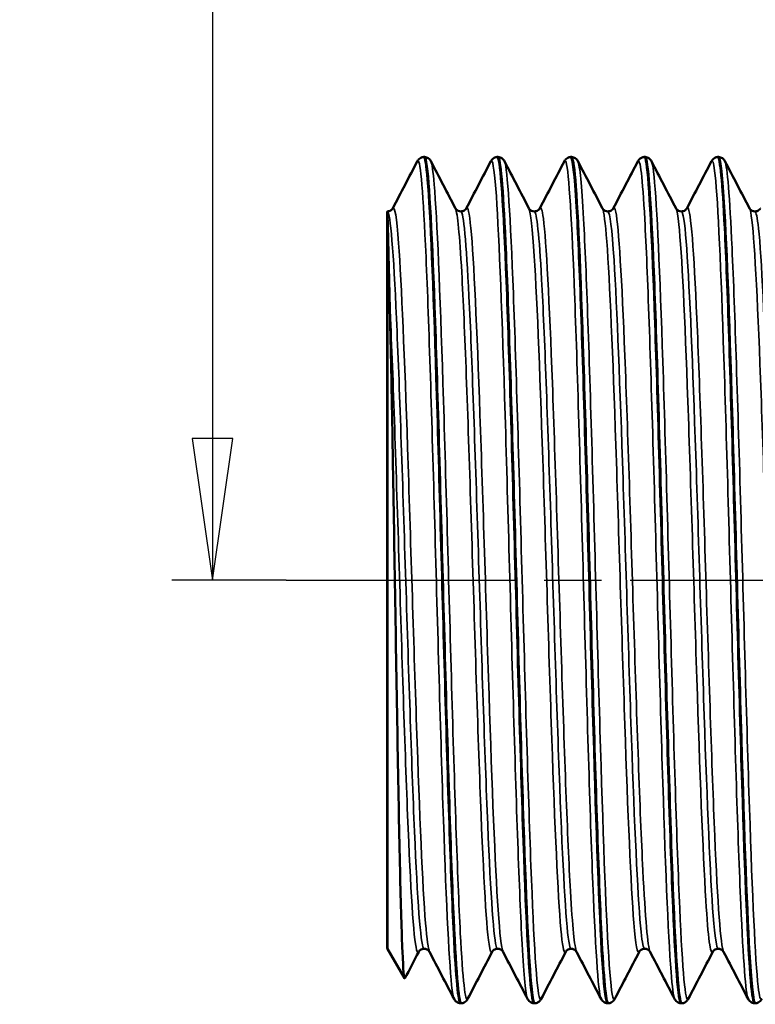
# Model space of a CAD drawing. Header units: millimetres. Extents: x -786 to 1941, y -69 to 356.
# Tile 12 of 19: x 31 to 49, y 181 to 206. Entities that reach past the tile are written whole.
import ezdxf

# ---------------------------------------------------------------- set-up
doc = ezdxf.new("R2010")
doc.units = ezdxf.units.MM
doc.linetypes.add('CHAIN', pattern=[0.7087, 0.4724, -0.0591, 0.1181, -0.0591])
for name, color, linetype, lineweight in [('Видимые тонкие (ГОСТ)', 7, 'Continuous', 35), ('Видимый контур (ГОСТ)', 7, 'Continuous', 50), ('Осевая линия (ГОСТ)', 7, 'Continuous', 25), ('Размер (ГОСТ)', 7, 'Continuous', 25)]:
    doc.layers.add(name, color=color, linetype=linetype, lineweight=lineweight)
doc.styles.add('Обычный текст (ГОСТ)', font='GOST Common Italic.ttf')
doc.dimstyles.new('Обычный (ГОСТ)', dxfattribs={"dimtxt": 3.5, "dimasz": 3.5, "dimexe": 1, "dimexo": 0, "dimgap": 0.5, "dimtad": 1, "dimrnd": 1e-08, "dimtxsty": 'Обычный текст (ГОСТ)', "dimblk": 'Filled-1', "dimcen": 0.09, "dimdle": 15, "dimclrd": 256, "dimclre": 256, "dimclrt": 256, "dimazin": 2, "dimtfac": 0.714286, "dimtdec": 3, "dimtmove": 0, "dimatfit": 3, "dimfxl": 1, "dimtolj": 1, "dimlwd": 25, "dimlwe": 25, "dimarcsym": 0})

# ---------------------------------------------------------------- blocks, each defined once
blk = doc.blocks.new('Filled-1')
at = {"color": 0}
for p, q in [((0, 0), (-1, 0.1429)), ((-1, 0.1429), (-1, -0.1429)), ((-1, 0), (0, 0)), ((-1, -0.1429), (0, 0))]:
    blk.add_line(p, q, dxfattribs=at)
at = {"color": 0, "flags": 128}
blk.add_lwpolyline([(-1, -0.1429), (0, 0), (-1, 0.1429), (-1, -0.1429)], dxfattribs=at)
at = {"color": 0}
blk.add_solid([(-1, -0.1429), (0, 0), (-1, 0.1429), (-1, -0.1429)], dxfattribs=at)
blk = doc.blocks.new('*D10')
at = {"layer": 'Defpoints', "color": 0, "linetype": 'Continuous', "transparency": 16777216}
for p in [(71.681, 231.36), (35.913, 191.86), (37.731, 191.86)]:
    blk.add_point(p, dxfattribs=at)
at = {"layer": 'Размер (ГОСТ)', "linetype": 'Continuous', "lineweight": 25, "transparency": 16777216}
for p, q in [((71.681, 231.36), (34.913, 231.36)), ((35.913, 227.86), (35.913, 195.36)), ((37.731, 191.86), (34.913, 191.86))]:
    blk.add_line(p, q, dxfattribs=at)
at = {"layer": 'Размер (ГОСТ)', "linetype": 'Continuous', "lineweight": 25, "transparency": 16777216, "xscale": 3.5, "yscale": 3.5, "zscale": 3.5}
for p, rotation in [((35.913, 231.36), 90), ((35.913, 191.86), 270)]:
    blk.add_blockref('Filled-1', p, dxfattribs=dict(at, rotation=rotation))
at = {"layer": 'Размер (ГОСТ)', "linetype": 'Continuous', "lineweight": 25, "transparency": 16777216, "insert": (31.213, 207.209), "char_height": 3.5, "attachment_point": 1, "rotation": 90, "style": 'Обычный текст (ГОСТ)'}
blk.add_mtext('\\A1;39,5', dxfattribs=at)

msp = doc.modelspace()

# ---------------------------------------------------------------- linework, layer by layer
at = {"layer": 'Видимые тонкие (ГОСТ)'}
for points, knots in [([(40.973, 202.203), (41.04, 202.328), (41.107, 201.585), (41.175, 200.131), (41.247, 198.584), (41.318, 196.246), (41.39, 193.717), (41.462, 191.189), (41.533, 188.494), (41.605, 186.322), (41.677, 184.15), (41.749, 182.523), (41.82, 181.856), (41.84, 181.669), (41.861, 181.558), (41.881, 181.522)], [3.088041, 3.088041, 3.088041, 3.088041, 3.787606, 3.787606, 3.787606, 4.532095, 4.532095, 4.532095, 5.276494, 5.276494, 5.276494, 6.020804, 6.020804, 6.020804, 6.229634, 6.229634, 6.229634, 6.229634]), ([(41.308, 202.196), (41.335, 202.146), (41.363, 201.958), (41.39, 201.632), (41.462, 200.78), (41.533, 198.99), (41.605, 196.72), (41.677, 194.45), (41.749, 191.724), (41.82, 189.237), (41.892, 186.751), (41.964, 184.531), (42.035, 183.143), (42.096, 181.979), (42.156, 181.41), (42.216, 181.519)], [9.47833, 9.47833, 9.47833, 9.47833, 9.762844, 9.762844, 9.762844, 10.507243, 10.507243, 10.507243, 11.251554, 11.251554, 11.251554, 11.995777, 11.995777, 11.995777, 12.619922, 12.619922, 12.619922, 12.619922]), ([(42.789, 202.195), (42.829, 202.272), (42.87, 202.048), (42.911, 201.524), (42.983, 200.591), (43.055, 198.712), (43.128, 196.377), (43.2, 194.043), (43.273, 191.277), (43.345, 188.799), (43.417, 186.323), (43.49, 184.159), (43.562, 182.871), (43.607, 182.071), (43.652, 181.613), (43.697, 181.524)], [9.371226, 9.371226, 9.371226, 9.371226, 9.792901, 9.792901, 9.792901, 10.544378, 10.544378, 10.544378, 11.295528, 11.295528, 11.295528, 12.046356, 12.046356, 12.046356, 12.512819, 12.512819, 12.512819, 12.512819]), ([(43.124, 202.204), (43.125, 202.201), (43.126, 202.198), (43.128, 202.195), (43.2, 202.021), (43.273, 200.833), (43.345, 198.94), (43.417, 197.047), (43.49, 194.47), (43.562, 191.877), (43.634, 189.286), (43.707, 186.706), (43.779, 184.808), (43.851, 182.911), (43.923, 181.714), (43.996, 181.528), (44.008, 181.497), (44.02, 181.494), (44.032, 181.519)], [15.761515, 15.761515, 15.761515, 15.761515, 15.775127, 15.775127, 15.775127, 16.526277, 16.526277, 16.526277, 17.277105, 17.277105, 17.277105, 18.027618, 18.027618, 18.027618, 18.77782, 18.77782, 18.77782, 18.903108, 18.903108, 18.903108, 18.903108]), ([(44.605, 202.201), (44.618, 202.228), (44.632, 202.221), (44.646, 202.178), (44.718, 201.951), (44.79, 200.718), (44.862, 198.798), (44.934, 196.878), (45.006, 194.291), (45.079, 191.706), (45.151, 189.122), (45.223, 186.566), (45.295, 184.699), (45.367, 182.832), (45.439, 181.673), (45.511, 181.52), (45.512, 181.519), (45.512, 181.518), (45.513, 181.516)], [15.654411, 15.654411, 15.654411, 15.654411, 15.795872, 15.795872, 15.795872, 16.544889, 16.544889, 16.544889, 17.293625, 17.293625, 17.293625, 18.042083, 18.042083, 18.042083, 18.79027, 18.79027, 18.79027, 18.796004, 18.796004, 18.796004, 18.796004]), ([(44.94, 202.197), (44.986, 202.104), (45.032, 201.622), (45.079, 200.78), (45.151, 199.467), (45.223, 197.29), (45.295, 194.813), (45.367, 192.337), (45.439, 189.586), (45.511, 187.27), (45.583, 184.955), (45.655, 183.098), (45.727, 182.18), (45.768, 181.667), (45.808, 181.449), (45.848, 181.525)], [22.0447, 22.0447, 22.0447, 22.0447, 22.524374, 22.524374, 22.524374, 23.272832, 23.272832, 23.272832, 24.02102, 24.02102, 24.02102, 24.768941, 24.768941, 24.768941, 25.186293, 25.186293, 25.186293, 25.186293]), ([(46.421, 202.2), (46.478, 202.302), (46.535, 201.805), (46.591, 200.765), (46.663, 199.448), (46.735, 197.274), (46.807, 194.802), (46.879, 192.33), (46.951, 189.587), (47.023, 187.275), (47.095, 184.965), (47.167, 183.11), (47.239, 182.188), (47.269, 181.802), (47.299, 181.581), (47.329, 181.524)], [21.937597, 21.937597, 21.937597, 21.937597, 22.527327, 22.527327, 22.527327, 23.274001, 23.274001, 23.274001, 24.020442, 24.020442, 24.020442, 24.766654, 24.766654, 24.766654, 25.079189, 25.079189, 25.079189, 25.079189]), ([(46.756, 202.199), (46.773, 202.169), (46.79, 202.084), (46.807, 201.945), (46.879, 201.356), (46.951, 199.793), (47.023, 197.657), (47.095, 195.522), (47.167, 192.836), (47.239, 190.289), (47.31, 187.743), (47.382, 185.362), (47.454, 183.757), (47.524, 182.195), (47.594, 181.384), (47.664, 181.517)], [28.327886, 28.327886, 28.327886, 28.327886, 28.504751, 28.504751, 28.504751, 29.251191, 29.251191, 29.251191, 29.997403, 29.997403, 29.997403, 30.743393, 30.743393, 30.743393, 31.469478, 31.469478, 31.469478, 31.469478]), ([(48.237, 202.197), (48.263, 202.249), (48.29, 202.175), (48.316, 201.968), (48.388, 201.407), (48.46, 199.872), (48.531, 197.757), (48.603, 195.643), (48.675, 192.971), (48.747, 190.424), (48.818, 187.878), (48.89, 185.483), (48.962, 183.852), (49.023, 182.465), (49.084, 181.642), (49.145, 181.518)], [28.220782, 28.220782, 28.220782, 28.220782, 28.494481, 28.494481, 28.494481, 29.239437, 29.239437, 29.239437, 29.984202, 29.984202, 29.984202, 30.72878, 30.72878, 30.72878, 31.362375, 31.362375, 31.362375, 31.362375]), ([(48.572, 202.201), (48.63, 202.082), (48.689, 201.334), (48.747, 200.059), (48.818, 198.488), (48.89, 196.134), (48.962, 193.6), (49.034, 191.066), (49.105, 188.378), (49.177, 186.221), (49.249, 184.066), (49.32, 182.464), (49.392, 181.826), (49.422, 181.565), (49.451, 181.467), (49.48, 181.525)], [34.611071, 34.611071, 34.611071, 34.611071, 35.214951, 35.214951, 35.214951, 35.95953, 35.95953, 35.95953, 36.703928, 36.703928, 36.703928, 37.44815, 37.44815, 37.44815, 37.752664, 37.752664, 37.752664, 37.752664]), ([(40.366, 201.033), (40.414, 201.122), (40.462, 200.833), (40.511, 200.179), (40.585, 199.176), (40.658, 197.324), (40.732, 195.125), (40.806, 192.927), (40.88, 190.406), (40.954, 188.243), (41.028, 186.081), (41.102, 184.302), (41.176, 183.388), (41.209, 182.983), (41.241, 182.75), (41.274, 182.688)], [3.081292, 3.081292, 3.081292, 3.081292, 3.582155, 3.582155, 3.582155, 4.349411, 4.349411, 4.349411, 5.116566, 5.116566, 5.116566, 5.883624, 5.883624, 5.883624, 6.222884, 6.222884, 6.222884, 6.222884]), ([(42.182, 201.031), (42.22, 201.104), (42.258, 200.944), (42.296, 200.548), (42.371, 199.768), (42.445, 198.082), (42.52, 195.954), (42.595, 193.827), (42.669, 191.284), (42.744, 189.024), (42.819, 186.766), (42.893, 184.818), (42.968, 183.715), (43.009, 183.113), (43.049, 182.768), (43.09, 182.688)], [9.364477, 9.364477, 9.364477, 9.364477, 9.759081, 9.759081, 9.759081, 10.534227, 10.534227, 10.534227, 11.309009, 11.309009, 11.309009, 12.083432, 12.083432, 12.083432, 12.50607, 12.50607, 12.50607, 12.50607]), ([(40.236, 200.964), (40.31, 200.934), (40.384, 199.964), (40.458, 198.318), (40.532, 196.672), (40.606, 194.369), (40.681, 192.035), (40.755, 189.702), (40.829, 187.363), (40.903, 185.655), (40.977, 183.947), (41.051, 182.889), (41.125, 182.767), (41.13, 182.759), (41.135, 182.755), (41.14, 182.756)], [3.154621, 3.154621, 3.154621, 3.154621, 3.923927, 3.923927, 3.923927, 4.693131, 4.693131, 4.693131, 5.462236, 5.462236, 5.462236, 6.231241, 6.231241, 6.231241, 6.283185, 6.283185, 6.283185, 6.283185]), ([(41.914, 201.033), (41.966, 200.928), (42.018, 200.387), (42.07, 199.457), (42.145, 198.106), (42.221, 195.953), (42.296, 193.6), (42.371, 191.267), (42.445, 188.764), (42.52, 186.783), (42.595, 184.803), (42.669, 183.366), (42.744, 182.868), (42.77, 182.693), (42.796, 182.635), (42.822, 182.687)], [9.485079, 9.485079, 9.485079, 9.485079, 10.023495, 10.023495, 10.023495, 10.80524, 10.80524, 10.80524, 11.580386, 11.580386, 11.580386, 12.355167, 12.355167, 12.355167, 12.626672, 12.626672, 12.626672, 12.626672]), ([(42.048, 200.964), (42.115, 200.957), (42.182, 200.208), (42.249, 198.865), (42.323, 197.358), (42.398, 195.121), (42.473, 192.775), (42.548, 190.429), (42.623, 188.001), (42.698, 186.162), (42.772, 184.324), (42.847, 183.096), (42.922, 182.819), (42.933, 182.776), (42.945, 182.756), (42.956, 182.757)], [9.424778, 9.424778, 9.424778, 9.424778, 10.117786, 10.117786, 10.117786, 10.894956, 10.894956, 10.894956, 11.671757, 11.671757, 11.671757, 12.448198, 12.448198, 12.448198, 12.566371, 12.566371, 12.566371, 12.566371]), ([(43.731, 201.032), (43.774, 200.946), (43.818, 200.549), (43.862, 199.86), (43.937, 198.691), (44.011, 196.696), (44.086, 194.421), (44.16, 192.147), (44.234, 189.619), (44.309, 187.53), (44.383, 185.442), (44.458, 183.816), (44.532, 183.098), (44.568, 182.754), (44.603, 182.62), (44.639, 182.688)], [15.768264, 15.768264, 15.768264, 15.768264, 16.223827, 16.223827, 16.223827, 16.996554, 16.996554, 16.996554, 17.768959, 17.768959, 17.768959, 18.54105, 18.54105, 18.54105, 18.909857, 18.909857, 18.909857, 18.909857]), ([(43.864, 200.961), (43.924, 200.955), (43.983, 200.369), (44.043, 199.285), (44.117, 197.925), (44.192, 195.795), (44.267, 193.482), (44.341, 191.171), (44.416, 188.703), (44.49, 186.757), (44.565, 184.812), (44.639, 183.412), (44.714, 182.94), (44.733, 182.817), (44.753, 182.758), (44.772, 182.76)], [15.707963, 15.707963, 15.707963, 15.707963, 16.325203, 16.325203, 16.325203, 17.099608, 17.099608, 17.099608, 17.873695, 17.873695, 17.873695, 18.647472, 18.647472, 18.647472, 18.849556, 18.849556, 18.849556, 18.849556]), ([(43.998, 201.032), (44.027, 201.09), (44.056, 201.011), (44.086, 200.788), (44.16, 200.219), (44.234, 198.725), (44.309, 196.714), (44.383, 194.703), (44.458, 192.2), (44.532, 189.888), (44.606, 187.577), (44.681, 185.484), (44.755, 184.182), (44.805, 183.3), (44.856, 182.789), (44.906, 182.688)], [15.647662, 15.647662, 15.647662, 15.647662, 15.950395, 15.950395, 15.950395, 16.7228, 16.7228, 16.7228, 17.494891, 17.494891, 17.494891, 18.266673, 18.266673, 18.266673, 18.789255, 18.789255, 18.789255, 18.789255]), ([(45.547, 201.032), (45.582, 200.964), (45.618, 200.692), (45.653, 200.22), (45.728, 199.236), (45.802, 197.393), (45.876, 195.192), (45.95, 192.992), (46.024, 190.459), (46.099, 188.284), (46.173, 186.11), (46.247, 184.318), (46.321, 183.395), (46.366, 182.842), (46.41, 182.605), (46.455, 182.688)], [22.05145, 22.05145, 22.05145, 22.05145, 22.420913, 22.420913, 22.420913, 23.191234, 23.191234, 23.191234, 23.961282, 23.961282, 23.961282, 24.731064, 24.731064, 24.731064, 25.193042, 25.193042, 25.193042, 25.193042]), ([(45.68, 200.959), (45.731, 200.954), (45.781, 200.544), (45.831, 199.758), (45.905, 198.592), (45.98, 196.612), (46.054, 194.359), (46.128, 192.106), (46.203, 189.607), (46.277, 187.545), (46.351, 185.483), (46.426, 183.881), (46.5, 183.177), (46.53, 182.898), (46.559, 182.761), (46.588, 182.763)], [21.991149, 21.991149, 21.991149, 21.991149, 22.511896, 22.511896, 22.511896, 23.283932, 23.283932, 23.283932, 24.055698, 24.055698, 24.055698, 24.827202, 24.827202, 24.827202, 25.132741, 25.132741, 25.132741, 25.132741]), ([(45.814, 201.035), (45.835, 201.076), (45.855, 201.049), (45.876, 200.948), (45.95, 200.586), (46.024, 199.286), (46.099, 197.402), (46.173, 195.519), (46.247, 193.074), (46.321, 190.732), (46.395, 188.391), (46.469, 186.179), (46.544, 184.699), (46.603, 183.51), (46.663, 182.804), (46.722, 182.683)], [21.930848, 21.930848, 21.930848, 21.930848, 22.145075, 22.145075, 22.145075, 22.915123, 22.915123, 22.915123, 23.684905, 23.684905, 23.684905, 24.454426, 24.454426, 24.454426, 25.07244, 25.07244, 25.07244, 25.07244]), ([(47.363, 201.034), (47.386, 200.991), (47.409, 200.861), (47.433, 200.641), (47.507, 199.941), (47.581, 198.341), (47.655, 196.274), (47.729, 194.209), (47.803, 191.701), (47.877, 189.43), (47.951, 187.159), (48.025, 185.152), (48.099, 183.951), (48.156, 183.019), (48.213, 182.58), (48.271, 182.684)], [28.334635, 28.334635, 28.334635, 28.334635, 28.576182, 28.576182, 28.576182, 29.344488, 29.344488, 29.344488, 30.112568, 30.112568, 30.112568, 30.880429, 30.880429, 30.880429, 31.476228, 31.476228, 31.476228, 31.476228]), ([(47.497, 200.957), (47.536, 200.956), (47.575, 200.711), (47.614, 200.222), (47.688, 199.298), (47.762, 197.514), (47.837, 195.356), (47.911, 193.199), (47.985, 190.692), (48.059, 188.519), (48.133, 186.346), (48.207, 184.531), (48.282, 183.567), (48.323, 183.034), (48.364, 182.764), (48.405, 182.763)], [28.274334, 28.274334, 28.274334, 28.274334, 28.680981, 28.680981, 28.680981, 29.451031, 29.451031, 29.451031, 30.220858, 30.220858, 30.220858, 30.990469, 30.990469, 30.990469, 31.415927, 31.415927, 31.415927, 31.415927]), ([(47.63, 201.039), (47.638, 201.055), (47.647, 201.06), (47.655, 201.054), (47.729, 200.998), (47.803, 199.996), (47.877, 198.319), (47.951, 196.644), (48.025, 194.314), (48.099, 191.96), (48.173, 189.607), (48.247, 187.257), (48.32, 185.546), (48.393, 183.866), (48.466, 182.821), (48.538, 182.68)], [28.214033, 28.214033, 28.214033, 28.214033, 28.298329, 28.298329, 28.298329, 29.066409, 29.066409, 29.066409, 29.83427, 29.83427, 29.83427, 30.601917, 30.601917, 30.601917, 31.355625, 31.355625, 31.355625, 31.355625]), ([(49.179, 201.038), (49.188, 201.021), (49.198, 200.989), (49.207, 200.941), (49.284, 200.556), (49.36, 199.178), (49.436, 197.202), (49.511, 195.268), (49.586, 192.786), (49.66, 190.438), (49.735, 188.093), (49.81, 185.91), (49.884, 184.49), (49.952, 183.204), (50.019, 182.557), (50.087, 182.681)], [34.61782, 34.61782, 34.61782, 34.61782, 34.716638, 34.716638, 34.716638, 35.508468, 35.508468, 35.508468, 36.28354, 36.28354, 36.28354, 37.057891, 37.057891, 37.057891, 37.759413, 37.759413, 37.759413, 37.759413]), ([(49.313, 200.957), (49.342, 200.959), (49.371, 200.823), (49.401, 200.544), (49.476, 199.836), (49.551, 198.216), (49.625, 196.133), (49.7, 194.052), (49.775, 191.534), (49.85, 189.275), (49.925, 187.018), (49.999, 185.045), (50.074, 183.901), (50.123, 183.154), (50.172, 182.766), (50.221, 182.762)], [34.557519, 34.557519, 34.557519, 34.557519, 34.862657, 34.862657, 34.862657, 35.63979, 35.63979, 35.63979, 36.416196, 36.416196, 36.416196, 37.191899, 37.191899, 37.191899, 37.699112, 37.699112, 37.699112, 37.699112]), ([(40.289, 198.778), (40.363, 197.228), (40.437, 194.976), (40.511, 192.632), (40.585, 190.289), (40.658, 187.879), (40.732, 186.054), (40.806, 184.231), (40.88, 183.013), (40.954, 182.73), (40.972, 182.663), (40.989, 182.649), (41.006, 182.684)], [3.860958, 3.860958, 3.860958, 3.860958, 4.628314, 4.628314, 4.628314, 5.39557, 5.39557, 5.39557, 6.162725, 6.162725, 6.162725, 6.343486, 6.343486, 6.343486, 6.343486])]:
    msp.add_open_spline(points, degree=3, knots=knots, dxfattribs=at)
at = {"layer": 'Видимый контур (ГОСТ)'}
for p, q in [((41.149, 202.31), (41.132, 202.31)), ((42.965, 202.31), (42.948, 202.31)), ((44.781, 202.31), (44.764, 202.31)), ((46.597, 202.31), (46.58, 202.31)), ((48.413, 202.31), (48.396, 202.31)), ((40.231, 200.957), (40.236, 200.965)), ((40.231, 200.957), (40.231, 182.763)), ((40.236, 182.755), (40.236, 200.965)), ((40.236, 200.965), (40.236, 182.755)), ((40.236, 200.965), (40.236, 200.965)), ((40.231, 182.763), (40.236, 182.755)), ((40.236, 182.755), (40.657, 182.026)), ((42.057, 181.41), (42.04, 181.41)), ((43.873, 181.41), (43.856, 181.41)), ((45.689, 181.41), (45.672, 181.41)), ((47.505, 181.41), (47.488, 181.41)), ((49.321, 181.41), (49.304, 181.41))]:
    msp.add_line(p, q, dxfattribs=at)
for points, knots in [([(40.973, 202.204), (40.981, 202.219), (40.991, 202.237), (41.024, 202.269), (41.039, 202.281), (41.079, 202.301), (41.105, 202.309), (41.131, 202.31)], [0, 0, 0, 0, 0.02822066, 0.02822066, 0.04289582, 0.04289582, 0.05809548, 0.05809548, 0.05809548, 0.05809548]), ([(41.149, 202.31), (41.186, 202.308), (41.22, 202.294), (41.264, 202.264), (41.278, 202.249), (41.297, 202.224), (41.303, 202.213), (41.308, 202.204)], [0, 0, 0, 0, 0.02092531, 0.02092531, 0.04042021, 0.04042021, 0.05806634, 0.05806634, 0.05806634, 0.05806634]), ([(42.057, 181.411), (41.991, 181.412), (41.925, 182.258), (41.858, 183.774), (41.786, 185.428), (41.714, 187.865), (41.642, 190.453), (41.57, 193.025), (41.498, 195.72), (41.426, 197.847), (41.354, 199.986), (41.282, 201.53), (41.21, 202.077), (41.189, 202.232), (41.169, 202.307), (41.149, 202.306)], [-12.567602, -12.567602, -12.567602, -12.567602, -11.880362, -11.880362, -11.880362, -11.130665, -11.130665, -11.130665, -10.385492, -10.385492, -10.385492, -9.636229, -9.636229, -9.636229, -9.424778, -9.424778, -9.424778, -9.424778]), ([(42.789, 202.204), (42.797, 202.219), (42.807, 202.237), (42.84, 202.269), (42.855, 202.281), (42.895, 202.301), (42.921, 202.309), (42.947, 202.31)], [0, 0, 0, 0, 0.02822066, 0.02822066, 0.04289582, 0.04289582, 0.05809548, 0.05809548, 0.05809548, 0.05809548]), ([(42.947, 202.31), (42.951, 202.31), (42.955, 202.308), (42.958, 202.303), (43.03, 202.209), (43.103, 201.093), (43.175, 199.245), (43.247, 197.398), (43.319, 194.838), (43.392, 192.23), (43.464, 189.622), (43.536, 186.991), (43.608, 185.019), (43.68, 183.047), (43.752, 181.753), (43.825, 181.471), (43.835, 181.43), (43.845, 181.411), (43.856, 181.412)], [9.423546, 9.423546, 9.423546, 9.423546, 9.461026, 9.461026, 9.461026, 10.210779, 10.210779, 10.210779, 10.960208, 10.960208, 10.960208, 11.709317, 11.709317, 11.709317, 12.458114, 12.458114, 12.458114, 12.566371, 12.566371, 12.566371, 12.566371]), ([(42.965, 202.31), (43.002, 202.308), (43.036, 202.294), (43.08, 202.264), (43.094, 202.249), (43.113, 202.224), (43.119, 202.213), (43.124, 202.204)], [0, 0, 0, 0, 0.02092531, 0.02092531, 0.04042021, 0.04042021, 0.05806634, 0.05806634, 0.05806634, 0.05806634]), ([(43.873, 181.417), (43.848, 181.414), (43.823, 181.527), (43.798, 181.762), (43.726, 182.43), (43.654, 184.075), (43.582, 186.272), (43.51, 188.466), (43.438, 191.189), (43.366, 193.743), (43.295, 196.294), (43.223, 198.65), (43.151, 200.21), (43.089, 201.561), (43.027, 202.302), (42.965, 202.308)], [-18.850788, -18.850788, -18.850788, -18.850788, -18.58941, -18.58941, -18.58941, -17.842986, -17.842986, -17.842986, -17.097578, -17.097578, -17.097578, -16.353102, -16.353102, -16.353102, -15.707963, -15.707963, -15.707963, -15.707963]), ([(44.605, 202.204), (44.613, 202.219), (44.623, 202.237), (44.656, 202.269), (44.671, 202.281), (44.711, 202.301), (44.737, 202.309), (44.764, 202.31)], [0, 0, 0, 0, 0.02822066, 0.02822066, 0.04289582, 0.04289582, 0.05809548, 0.05809548, 0.05809548, 0.05809548]), ([(44.781, 202.31), (44.818, 202.308), (44.852, 202.294), (44.896, 202.264), (44.91, 202.249), (44.929, 202.224), (44.935, 202.213), (44.94, 202.204)], [0, 0, 0, 0, 0.02092531, 0.02092531, 0.04042021, 0.04042021, 0.05806634, 0.05806634, 0.05806634, 0.05806634]), ([(46.421, 202.204), (46.429, 202.219), (46.439, 202.237), (46.472, 202.269), (46.487, 202.281), (46.527, 202.301), (46.553, 202.309), (46.58, 202.31)], [0, 0, 0, 0, 0.02822066, 0.02822066, 0.04289582, 0.04289582, 0.05809548, 0.05809548, 0.05809548, 0.05809548]), ([(46.58, 202.306), (46.597, 202.308), (46.614, 202.257), (46.631, 202.15), (46.702, 201.697), (46.774, 200.253), (46.846, 198.188), (46.918, 196.124), (46.989, 193.459), (47.061, 190.876), (47.133, 188.294), (47.205, 185.82), (47.276, 184.087), (47.347, 182.383), (47.417, 181.411), (47.488, 181.41)], [21.989917, 21.989917, 21.989917, 21.989917, 22.166482, 22.166482, 22.166482, 22.911471, 22.911471, 22.911471, 23.65623, 23.65623, 23.65623, 24.400762, 24.400762, 24.400762, 25.132741, 25.132741, 25.132741, 25.132741]), ([(47.505, 181.413), (47.491, 181.411), (47.477, 181.446), (47.463, 181.52), (47.391, 181.897), (47.319, 183.28), (47.247, 185.313), (47.175, 187.345), (47.102, 190.003), (47.03, 192.603), (46.958, 195.2), (46.886, 197.712), (46.814, 199.491), (46.742, 201.269), (46.67, 202.297), (46.598, 202.31), (46.598, 202.31), (46.597, 202.31), (46.597, 202.31)], [-31.417158, -31.417158, -31.417158, -31.417158, -31.270918, -31.270918, -31.270918, -30.522153, -30.522153, -30.522153, -29.773997, -29.773997, -29.773997, -29.026427, -29.026427, -29.026427, -28.279421, -28.279421, -28.279421, -28.274334, -28.274334, -28.274334, -28.274334]), ([(46.597, 202.31), (46.634, 202.308), (46.668, 202.294), (46.712, 202.264), (46.726, 202.249), (46.745, 202.224), (46.751, 202.213), (46.756, 202.204)], [0, 0, 0, 0, 0.02092531, 0.02092531, 0.04042021, 0.04042021, 0.05806634, 0.05806634, 0.05806634, 0.05806634]), ([(48.237, 202.204), (48.245, 202.219), (48.255, 202.237), (48.289, 202.269), (48.304, 202.281), (48.343, 202.301), (48.369, 202.309), (48.396, 202.31)], [0, 0, 0, 0, 0.02822066, 0.02822066, 0.04289582, 0.04289582, 0.05809548, 0.05809548, 0.05809548, 0.05809548]), ([(48.396, 202.307), (48.453, 202.303), (48.509, 201.691), (48.566, 200.548), (48.638, 199.11), (48.71, 196.844), (48.781, 194.329), (48.853, 191.815), (48.924, 189.075), (48.996, 186.81), (49.067, 184.545), (49.139, 182.776), (49.211, 181.953), (49.242, 181.594), (49.273, 181.417), (49.304, 181.418)], [28.273102, 28.273102, 28.273102, 28.273102, 28.863503, 28.863503, 28.863503, 29.6066, 29.6066, 29.6066, 30.349513, 30.349513, 30.349513, 31.092247, 31.092247, 31.092247, 31.415927, 31.415927, 31.415927, 31.415927]), ([(48.413, 202.31), (48.45, 202.308), (48.484, 202.294), (48.529, 202.264), (48.542, 202.249), (48.561, 202.224), (48.567, 202.213), (48.572, 202.204)], [0, 0, 0, 0, 0.02092531, 0.02092531, 0.04042021, 0.04042021, 0.05806634, 0.05806634, 0.05806634, 0.05806634]), ([(41.131, 202.302), (41.163, 202.304), (41.195, 202.12), (41.227, 201.745), (41.299, 200.905), (41.37, 199.121), (41.442, 196.847), (41.513, 194.574), (41.585, 191.833), (41.657, 189.323), (41.728, 186.814), (41.8, 184.56), (41.871, 183.136), (41.927, 182.018), (41.984, 181.42), (42.04, 181.414)], [3.140361, 3.140361, 3.140361, 3.140361, 3.472023, 3.472023, 3.472023, 4.214854, 4.214854, 4.214854, 4.957595, 4.957595, 4.957595, 5.700249, 5.700249, 5.700249, 6.283185, 6.283185, 6.283185, 6.283185]), ([(44.764, 202.303), (44.811, 202.301), (44.858, 201.886), (44.905, 201.082), (44.977, 199.858), (45.049, 197.745), (45.121, 195.287), (45.193, 192.83), (45.265, 190.052), (45.337, 187.669), (45.409, 185.287), (45.481, 183.324), (45.553, 182.283), (45.593, 181.709), (45.632, 181.419), (45.672, 181.418)], [15.706732, 15.706732, 15.706732, 15.706732, 16.197592, 16.197592, 16.197592, 16.944626, 16.944626, 16.944626, 17.691385, 17.691385, 17.691385, 18.437876, 18.437876, 18.437876, 18.849556, 18.849556, 18.849556, 18.849556]), ([(45.689, 181.414), (45.633, 181.418), (45.577, 182.011), (45.521, 183.123), (45.449, 184.544), (45.378, 186.801), (45.306, 189.314), (45.234, 191.827), (45.163, 194.572), (45.091, 196.848), (45.019, 199.123), (44.948, 200.907), (44.876, 201.746), (44.844, 202.119), (44.813, 202.303), (44.781, 202.302)], [-25.133973, -25.133973, -25.133973, -25.133973, -24.552099, -24.552099, -24.552099, -23.808025, -23.808025, -23.808025, -23.064365, -23.064365, -23.064365, -22.321099, -22.321099, -22.321099, -21.991149, -21.991149, -21.991149, -21.991149]), ([(49.321, 181.418), (49.278, 181.418), (49.235, 181.76), (49.192, 182.432), (49.121, 183.548), (49.049, 185.565), (48.977, 187.968), (48.906, 190.37), (48.834, 193.134), (48.763, 195.556), (48.691, 197.976), (48.619, 200.03), (48.548, 201.194), (48.503, 201.924), (48.458, 202.3), (48.413, 202.303)], [-37.700344, -37.700344, -37.700344, -37.700344, -37.253239, -37.253239, -37.253239, -36.509952, -36.509952, -36.509952, -35.766855, -35.766855, -35.766855, -35.023942, -35.023942, -35.023942, -34.557519, -34.557519, -34.557519, -34.557519]), ([(40.236, 200.965), (40.272, 200.966), (40.305, 200.98), (40.342, 201.007), (40.351, 201.018), (40.362, 201.033), (40.364, 201.037), (40.366, 201.04)], [0, 0, 0, 0, 0.02197087, 0.02197087, 0.0410682, 0.0410682, 0.05745176, 0.05745176, 0.05745176, 0.05745176]), ([(40.236, 200.964), (40.236, 200.95), (40.241, 200.753), (40.259, 200.004), (40.271, 199.464), (40.289, 198.778)], [-0.6487241, -0.6487241, -0.6487241, -0.6487241, -0.323175, -0.323175, 0, 0, 0, 0]), ([(41.914, 201.04), (41.917, 201.035), (41.922, 201.025), (41.948, 200.999), (41.962, 200.989), (41.999, 200.971), (42.023, 200.965), (42.048, 200.965)], [0, 0, 0, 0, 0.02814735, 0.02814735, 0.04292595, 0.04292595, 0.05825305, 0.05825305, 0.05825305, 0.05825305]), ([(42.048, 200.965), (42.084, 200.965), (42.118, 200.979), (42.156, 201.005), (42.166, 201.017), (42.178, 201.032), (42.18, 201.037), (42.182, 201.04)], [0, 0, 0, 0, 0.0219886, 0.0219886, 0.04094287, 0.04094287, 0.05822789, 0.05822789, 0.05822789, 0.05822789]), ([(43.731, 201.04), (43.733, 201.035), (43.738, 201.025), (43.764, 200.999), (43.778, 200.989), (43.815, 200.971), (43.839, 200.965), (43.864, 200.965)], [0, 0, 0, 0, 0.02814735, 0.02814735, 0.04292595, 0.04292595, 0.05825305, 0.05825305, 0.05825305, 0.05825305]), ([(43.864, 200.965), (43.9, 200.965), (43.934, 200.979), (43.972, 201.005), (43.982, 201.017), (43.994, 201.032), (43.997, 201.037), (43.998, 201.04)], [0, 0, 0, 0, 0.0219886, 0.0219886, 0.04094287, 0.04094287, 0.05822789, 0.05822789, 0.05822789, 0.05822789]), ([(45.547, 201.04), (45.549, 201.035), (45.554, 201.025), (45.581, 200.999), (45.594, 200.989), (45.631, 200.971), (45.656, 200.965), (45.68, 200.965)], [0, 0, 0, 0, 0.02814735, 0.02814735, 0.04292595, 0.04292595, 0.05825305, 0.05825305, 0.05825305, 0.05825305]), ([(45.68, 200.965), (45.716, 200.965), (45.75, 200.979), (45.788, 201.005), (45.798, 201.017), (45.81, 201.032), (45.813, 201.037), (45.814, 201.04)], [0, 0, 0, 0, 0.0219886, 0.0219886, 0.04094287, 0.04094287, 0.05822789, 0.05822789, 0.05822789, 0.05822789]), ([(47.363, 201.04), (47.365, 201.035), (47.37, 201.025), (47.397, 200.999), (47.41, 200.989), (47.447, 200.971), (47.472, 200.965), (47.497, 200.965)], [0, 0, 0, 0, 0.02814735, 0.02814735, 0.04292595, 0.04292595, 0.05825305, 0.05825305, 0.05825305, 0.05825305]), ([(47.497, 200.965), (47.532, 200.965), (47.566, 200.979), (47.605, 201.005), (47.614, 201.017), (47.626, 201.032), (47.629, 201.037), (47.63, 201.04)], [0, 0, 0, 0, 0.0219886, 0.0219886, 0.04094287, 0.04094287, 0.05822789, 0.05822789, 0.05822789, 0.05822789]), ([(49.179, 201.04), (49.181, 201.035), (49.186, 201.025), (49.213, 200.999), (49.226, 200.989), (49.263, 200.971), (49.288, 200.965), (49.313, 200.965)], [0, 0, 0, 0, 0.02814735, 0.02814735, 0.04292595, 0.04292595, 0.05825305, 0.05825305, 0.05825305, 0.05825305]), ([(49.313, 200.965), (49.348, 200.965), (49.382, 200.979), (49.421, 201.005), (49.43, 201.017), (49.442, 201.032), (49.445, 201.037), (49.446, 201.04)], [0, 0, 0, 0, 0.0219886, 0.0219886, 0.04094287, 0.04094287, 0.05822789, 0.05822789, 0.05822789, 0.05822789]), ([(40.289, 198.778), (40.302, 198.266), (40.315, 197.676), (40.342, 196.364), (40.355, 195.646), (40.388, 193.745), (40.407, 192.528), (40.447, 190.072), (40.467, 188.857), (40.506, 186.59), (40.526, 185.561), (40.565, 183.83), (40.585, 183.147), (40.625, 182.226), (40.644, 182.001), (40.664, 182.024), (40.665, 182.025), (40.666, 182.026)], [-4.33486, -4.33486, -4.33486, -4.33486, -4.09339, -4.09339, -3.850145, -3.850145, -3.482784, -3.482784, -3.111497, -3.111497, -2.736287, -2.736287, -2.357152, -2.357152, -1.974095, -1.974095, -1.962526, -1.962526, -1.962526, -1.962526]), ([(41.14, 182.755), (41.104, 182.755), (41.071, 182.741), (41.032, 182.715), (41.022, 182.703), (41.011, 182.688), (41.008, 182.683), (41.006, 182.68)], [0, 0, 0, 0, 0.0219886, 0.0219886, 0.04094287, 0.04094287, 0.05822789, 0.05822789, 0.05822789, 0.05822789]), ([(41.274, 182.68), (41.271, 182.685), (41.267, 182.695), (41.24, 182.721), (41.227, 182.731), (41.19, 182.749), (41.165, 182.755), (41.14, 182.755)], [0, 0, 0, 0, 0.02814735, 0.02814735, 0.04292595, 0.04292595, 0.05825305, 0.05825305, 0.05825305, 0.05825305]), ([(42.956, 182.755), (42.921, 182.755), (42.887, 182.741), (42.848, 182.715), (42.838, 182.703), (42.827, 182.688), (42.824, 182.683), (42.822, 182.68)], [0, 0, 0, 0, 0.0219886, 0.0219886, 0.04094287, 0.04094287, 0.05822789, 0.05822789, 0.05822789, 0.05822789]), ([(43.09, 182.68), (43.087, 182.685), (43.083, 182.695), (43.056, 182.721), (43.043, 182.731), (43.006, 182.749), (42.981, 182.755), (42.956, 182.755)], [0, 0, 0, 0, 0.02814735, 0.02814735, 0.04292595, 0.04292595, 0.05825305, 0.05825305, 0.05825305, 0.05825305]), ([(44.772, 182.755), (44.737, 182.755), (44.703, 182.741), (44.664, 182.715), (44.655, 182.703), (44.643, 182.688), (44.64, 182.683), (44.639, 182.68)], [0, 0, 0, 0, 0.0219886, 0.0219886, 0.04094287, 0.04094287, 0.05822789, 0.05822789, 0.05822789, 0.05822789]), ([(44.906, 182.68), (44.904, 182.685), (44.899, 182.695), (44.872, 182.721), (44.859, 182.731), (44.822, 182.749), (44.797, 182.755), (44.772, 182.755)], [0, 0, 0, 0, 0.02814735, 0.02814735, 0.04292595, 0.04292595, 0.05825305, 0.05825305, 0.05825305, 0.05825305]), ([(46.588, 182.755), (46.553, 182.755), (46.519, 182.741), (46.48, 182.715), (46.471, 182.703), (46.459, 182.688), (46.456, 182.683), (46.455, 182.68)], [0, 0, 0, 0, 0.0219886, 0.0219886, 0.04094287, 0.04094287, 0.05822789, 0.05822789, 0.05822789, 0.05822789]), ([(46.722, 182.68), (46.72, 182.685), (46.715, 182.695), (46.688, 182.721), (46.675, 182.731), (46.638, 182.749), (46.613, 182.755), (46.588, 182.755)], [0, 0, 0, 0, 0.02814735, 0.02814735, 0.04292595, 0.04292595, 0.05825305, 0.05825305, 0.05825305, 0.05825305]), ([(48.405, 182.755), (48.369, 182.755), (48.335, 182.741), (48.297, 182.715), (48.287, 182.703), (48.275, 182.688), (48.272, 182.683), (48.271, 182.68)], [0, 0, 0, 0, 0.0219886, 0.0219886, 0.04094287, 0.04094287, 0.05822789, 0.05822789, 0.05822789, 0.05822789]), ([(48.538, 182.68), (48.536, 182.685), (48.531, 182.695), (48.504, 182.721), (48.491, 182.731), (48.454, 182.749), (48.429, 182.755), (48.405, 182.755)], [0, 0, 0, 0, 0.02814735, 0.02814735, 0.04292595, 0.04292595, 0.05825305, 0.05825305, 0.05825305, 0.05825305]), ([(42.039, 181.41), (42.003, 181.412), (41.969, 181.426), (41.924, 181.456), (41.911, 181.471), (41.892, 181.496), (41.886, 181.507), (41.881, 181.516)], [0, 0, 0, 0, 0.02092531, 0.02092531, 0.04042021, 0.04042021, 0.05806634, 0.05806634, 0.05806634, 0.05806634]), ([(42.216, 181.516), (42.208, 181.501), (42.198, 181.483), (42.164, 181.451), (42.149, 181.439), (42.109, 181.419), (42.084, 181.411), (42.057, 181.41)], [0, 0, 0, 0, 0.02822066, 0.02822066, 0.04289582, 0.04289582, 0.05809548, 0.05809548, 0.05809548, 0.05809548]), ([(43.855, 181.41), (43.819, 181.412), (43.785, 181.426), (43.74, 181.456), (43.727, 181.471), (43.708, 181.496), (43.702, 181.507), (43.697, 181.516)], [0, 0, 0, 0, 0.02092531, 0.02092531, 0.04042021, 0.04042021, 0.05806634, 0.05806634, 0.05806634, 0.05806634]), ([(44.032, 181.516), (44.024, 181.501), (44.014, 181.483), (43.98, 181.451), (43.965, 181.439), (43.925, 181.419), (43.9, 181.411), (43.873, 181.41)], [0, 0, 0, 0, 0.02822066, 0.02822066, 0.04289582, 0.04289582, 0.05809548, 0.05809548, 0.05809548, 0.05809548]), ([(45.672, 181.41), (45.635, 181.412), (45.601, 181.426), (45.556, 181.456), (45.543, 181.471), (45.524, 181.496), (45.518, 181.507), (45.513, 181.516)], [0, 0, 0, 0, 0.02092531, 0.02092531, 0.04042021, 0.04042021, 0.05806634, 0.05806634, 0.05806634, 0.05806634]), ([(45.848, 181.516), (45.84, 181.501), (45.83, 181.483), (45.796, 181.451), (45.781, 181.439), (45.741, 181.419), (45.716, 181.411), (45.689, 181.41)], [0, 0, 0, 0, 0.02822066, 0.02822066, 0.04289582, 0.04289582, 0.05809548, 0.05809548, 0.05809548, 0.05809548]), ([(47.488, 181.41), (47.451, 181.412), (47.417, 181.426), (47.373, 181.456), (47.359, 181.471), (47.34, 181.496), (47.334, 181.507), (47.329, 181.516)], [0, 0, 0, 0, 0.02092531, 0.02092531, 0.04042021, 0.04042021, 0.05806634, 0.05806634, 0.05806634, 0.05806634]), ([(47.664, 181.516), (47.656, 181.501), (47.646, 181.483), (47.613, 181.451), (47.598, 181.439), (47.558, 181.419), (47.532, 181.411), (47.505, 181.41)], [0, 0, 0, 0, 0.02822066, 0.02822066, 0.04289582, 0.04289582, 0.05809548, 0.05809548, 0.05809548, 0.05809548]), ([(49.304, 181.41), (49.267, 181.412), (49.233, 181.426), (49.189, 181.456), (49.175, 181.471), (49.156, 181.496), (49.15, 181.507), (49.145, 181.516)], [0, 0, 0, 0, 0.02092531, 0.02092531, 0.04042021, 0.04042021, 0.05806634, 0.05806634, 0.05806634, 0.05806634]), ([(49.48, 181.516), (49.472, 181.501), (49.462, 181.483), (49.429, 181.451), (49.414, 181.439), (49.374, 181.419), (49.348, 181.411), (49.321, 181.41)], [0, 0, 0, 0, 0.02822066, 0.02822066, 0.04289582, 0.04289582, 0.05809548, 0.05809548, 0.05809548, 0.05809548])]:
    msp.add_open_spline(points, degree=3, knots=knots, dxfattribs=at)
for points in [[(40.366, 201.04), (40.568, 201.428), (40.77, 201.816), (40.973, 202.204)], [(41.308, 202.204), (41.51, 201.816), (41.712, 201.428), (41.914, 201.04)], [(42.182, 201.04), (42.384, 201.428), (42.586, 201.816), (42.789, 202.204)], [(43.124, 202.204), (43.326, 201.816), (43.528, 201.428), (43.731, 201.04)], [(43.998, 201.04), (44.2, 201.428), (44.403, 201.816), (44.605, 202.204)], [(44.94, 202.204), (45.142, 201.816), (45.344, 201.428), (45.547, 201.04)], [(45.814, 201.04), (46.016, 201.428), (46.219, 201.816), (46.421, 202.204)], [(46.756, 202.204), (46.958, 201.816), (47.16, 201.428), (47.363, 201.04)], [(47.63, 201.04), (47.833, 201.428), (48.035, 201.816), (48.237, 202.204)], [(48.572, 202.204), (48.774, 201.816), (48.977, 201.428), (49.179, 201.04)], [(40.236, 200.965), (40.236, 200.965), (40.236, 200.965), (40.236, 200.964)], [(41.006, 182.68), (40.893, 182.462), (40.779, 182.244), (40.666, 182.026)], [(41.881, 181.516), (41.678, 181.904), (41.476, 182.292), (41.274, 182.68)], [(42.822, 182.68), (42.62, 182.292), (42.418, 181.904), (42.216, 181.516)], [(43.697, 181.516), (43.495, 181.904), (43.292, 182.292), (43.09, 182.68)], [(44.639, 182.68), (44.436, 182.292), (44.234, 181.904), (44.032, 181.516)], [(45.513, 181.516), (45.311, 181.904), (45.108, 182.292), (44.906, 182.68)], [(46.455, 182.68), (46.252, 182.292), (46.05, 181.904), (45.848, 181.516)], [(47.329, 181.516), (47.127, 181.904), (46.924, 182.292), (46.722, 182.68)], [(48.271, 182.68), (48.069, 182.292), (47.866, 181.904), (47.664, 181.516)], [(49.145, 181.516), (48.943, 181.904), (48.741, 182.292), (48.538, 182.68)]]:
    msp.add_open_spline(points, degree=3, dxfattribs=at)
at = {"layer": 'Осевая линия (ГОСТ)', "linetype": 'CHAIN', "ltscale": 11.993792}
msp.add_line((37.731, 191.86), (70.731, 191.86), dxfattribs=at)

# ---------------------------------------------------------------- dimensions: what is measured, and where the dimension line sits
at = {"layer": 'Размер (ГОСТ)', "linetype": 'Continuous', "lineweight": 25}
dim = msp.add_linear_dim(base=(35.913, 191.86), p1=(71.681, 231.36), p2=(37.731, 191.86), angle=270, dimstyle='Обычный (ГОСТ)', override={"dimgap": 0.5, "dimdec": 2, "dimtol": 0, "dimlim": 0, "dimtp": 0, "dimtm": 0, "dimtdec": 3, "dimtofl": 0, "dimatfit": 1}, dxfattribs=at)
dim.commit()
dim.dimension.update_dxf_attribs({"geometry": '*D10', "text_midpoint": (35.913, 211.61), "dimtype": 160})

doc.saveas('drawing.dxf')
